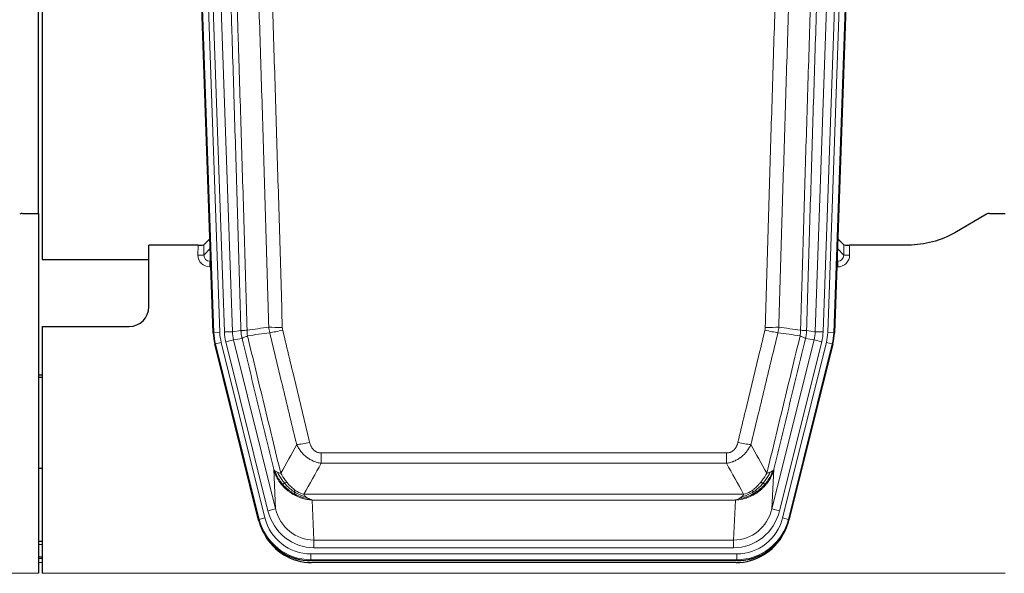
# Model space of a CAD drawing. Header units: inches. Extents: x 0 to 17820, y -10 to 12600.
# Tile 18 of 117: x 3165 to 3664, y 3028 to 3309. Entities that reach past the tile are written whole.
import ezdxf

# ---------------------------------------------------------------- set-up
doc = ezdxf.new("R2010")
doc.units = ezdxf.units.IN
doc.layers.add('1', color=7, linetype='Continuous', true_color=0xffffff)

msp = doc.modelspace()

# ---------------------------------------------------------------- linework, layer by layer
at = {"layer": '1', "color": 2, "linetype": 'Continuous', "lineweight": 25}
for p, q in [((3174.089, 3210.404), (3174.089, 3610.984)), ((3176.089, 3610.656), (3176.089, 3187.146)), ((3262.685, 3149.881), (3249.567, 3525.526)), ((3590.611, 3525.526), (3577.494, 3149.881)), ((3166.132, 3210.396), (3174.089, 3210.396)), ((3174.089, 3210.396), (3174.089, 3028.116)), ((3654.633, 3209.994), (3638.469, 3200.651)), ((3656.132, 3210.396), (3664.089, 3210.396)), ((3254.992, 3194.381), (3230.089, 3194.381)), ((3230.089, 3163.146), (3230.089, 3194.381)), ((3261.018, 3197.618), (3257.991, 3194.483)), ((3582.188, 3194.483), (3579.161, 3197.618)), ((3615.089, 3194.381), (3585.187, 3194.381)), ((3176.089, 3187.146), (3230.089, 3187.146)), ((3176.089, 3153.146), (3220.089, 3153.146)), ((3176.089, 3153.146), (3176.089, 3028.116)), ((3285.724, 3055.041), (3263.47, 3144.299)), ((3576.709, 3144.299), (3554.455, 3055.041)), ((3176.089, 3128.413), (3174.089, 3128.413)), ((3174.089, 3127.413), (3176.089, 3127.413)), ((3176.079, 3081.145), (3174.042, 3081.145)), ((3176.082, 3044.146), (3174.097, 3044.146)), ((3176.082, 3035.547), (3174.097, 3035.547)), ((3528.293, 3034.601), (3311.886, 3034.601)), ((3527.701, 3033.558), (3312.478, 3033.558))]:
    msp.add_line(p, q, dxfattribs=at)
at = {"layer": '1', "color": 110, "linetype": 'Continuous', "lineweight": 13}
for p, q in [((3263.059, 3149.933), (3249.948, 3525.376)), ((3252.942, 3525.481), (3266.053, 3150.038)), ((3255.334, 3524.539), (3268.4, 3150.368)), ((3259.326, 3524.678), (3272.392, 3150.507)), ((3567.787, 3150.507), (3580.853, 3524.678)), ((3584.845, 3524.539), (3571.779, 3150.368)), ((3574.126, 3150.038), (3587.237, 3525.481)), ((3590.231, 3525.376), (3577.12, 3149.933)), ((3254.982, 3189.334), (3254.992, 3194.381)), ((3257.991, 3194.483), (3257.98, 3189.252)), ((3582.199, 3189.252), (3582.188, 3194.483)), ((3585.187, 3194.381), (3585.197, 3189.334)), ((3257.98, 3189.252), (3261.194, 3192.58)), ((3578.985, 3192.58), (3582.199, 3189.252)), ((3261.4, 3186.687), (3260.973, 3186.244)), ((3260.973, 3186.244), (3261.416, 3186.244)), ((3260.973, 3186.244), (3260.973, 3183.325)), ((3578.763, 3186.244), (3579.206, 3186.244)), ((3579.206, 3186.244), (3578.779, 3186.687)), ((3579.206, 3186.244), (3579.206, 3183.325)), ((3260.973, 3183.325), (3261.517, 3183.325)), ((3579.206, 3183.325), (3578.661, 3183.325)), ((3262.685, 3149.881), (3263.059, 3149.933)), ((3266.053, 3150.038), (3263.059, 3149.933)), ((3268.4, 3150.368), (3272.392, 3150.507)), ((3272.392, 3150.507), (3276.769, 3151.122)), ((3563.41, 3151.122), (3567.787, 3150.507)), ((3567.787, 3150.507), (3571.779, 3150.368)), ((3577.12, 3149.933), (3574.126, 3150.038)), ((3577.12, 3149.933), (3577.494, 3149.881)), ((3263.843, 3144.351), (3263.47, 3144.299)), ((3266.75, 3145.076), (3263.843, 3144.351)), ((3286.017, 3055.416), (3263.843, 3144.351)), ((3266.75, 3145.076), (3288.924, 3056.141)), ((3269.097, 3145.406), (3272.973, 3146.372)), ((3290.449, 3059.768), (3269.097, 3145.406)), ((3277.325, 3146.984), (3272.973, 3146.372)), ((3272.973, 3146.372), (3294.325, 3060.734)), ((3545.854, 3060.734), (3567.206, 3146.372)), ((3549.73, 3059.768), (3571.082, 3145.406)), ((3551.255, 3056.141), (3573.429, 3145.076)), ((3576.336, 3144.351), (3554.162, 3055.416)), ((3567.206, 3146.372), (3562.854, 3146.984)), ((3567.206, 3146.372), (3571.082, 3145.406)), ((3576.336, 3144.351), (3573.429, 3145.076)), ((3576.709, 3144.299), (3576.336, 3144.351)), ((3317.418, 3083.848), (3317.418, 3089.089)), ((3317.418, 3089.089), (3522.761, 3089.089)), ((3522.761, 3083.848), (3522.761, 3089.089)), ((3522.761, 3083.848), (3317.418, 3083.848)), ((3294.325, 3060.734), (3293.368, 3080.789)), ((3546.811, 3080.789), (3545.854, 3060.734)), ((3308.687, 3068.229), (3531.492, 3068.229)), ((3527.379, 3065.199), (3312.8, 3065.199)), ((3312.8, 3065.199), (3313.768, 3044.92)), ((3526.411, 3044.92), (3527.379, 3065.199)), ((3290.449, 3059.768), (3294.325, 3060.734)), ((3549.73, 3059.768), (3545.854, 3060.734)), ((3285.724, 3055.041), (3286.017, 3055.416)), ((3288.924, 3056.141), (3286.017, 3055.416)), ((3554.162, 3055.416), (3551.255, 3056.141)), ((3554.162, 3055.416), (3554.455, 3055.041)), ((3313.768, 3044.92), (3526.411, 3044.92)), ((3313.768, 3041.056), (3313.768, 3044.92)), ((3526.411, 3041.056), (3526.411, 3044.92)), ((3176.082, 3042.691), (3174.097, 3042.691)), ((3526.411, 3041.056), (3313.768, 3041.056)), ((3176.082, 3036.516), (3174.097, 3036.516)), ((3312.179, 3034.976), (3311.886, 3034.601)), ((3312.179, 3034.976), (3312.179, 3037.972)), ((3312.179, 3037.972), (3528, 3037.972)), ((3528, 3034.976), (3312.179, 3034.976)), ((3528, 3034.976), (3528, 3037.972)), ((3528.293, 3034.601), (3528, 3034.976)), ((3176.082, 3033.547), (3174.097, 3033.547)), ((2686.089, 3028.116), (3174.089, 3028.116)), ((3176.089, 3028.116), (3664.089, 3028.116))]:
    msp.add_line(p, q, dxfattribs=at)
at = {"layer": '1', "color": 2, "linetype": 'Continuous', "lineweight": 25}
msp.add_arc((3220.089, 3163.146), 10, 270, 0, dxfattribs=at)
for centre, major_axis, ratio, start_param, end_param in [((3166.135, 3207.391), (0.923, -2.86), 0.9982885, 2.8298327, 3.3530369), ((3656.135, 3207.391), (0.923, -2.86), 0.9982885, 2.8298327, 3.3530369), ((3254.993, 3194.486), (-3, 0), 0.0349646, 1.5706703, 3.1078402), ((3585.186, 3194.486), (3, 0), 0.0349646, 3.1753451, 4.712515), ((3289.706, 3150.832, 0), (26.774, 3.763), 0.9986144, 3.0370169, 3.2461684), ((3550.473, 3150.832, 0), (-26.774, 3.763), 0.9986144, 3.0370169, 3.2461684), ((3311.944, 3061.638, 0), (16.66, 21.323), 0.9977958, 2.4794378, 2.7643876), ((3528.235, 3061.638, 0), (-16.66, 21.323), 0.9977958, 3.5187977, 3.8037475), ((3312.504, 3060.575), (16.639, 21.297), 0.9990195, 2.7203481, 3.8043419), ((3311.944, 3061.638, 0), (16.66, 21.323), 0.9977958, 2.7643876, 3.8037475), ((3527.675, 3060.575), (-16.639, 21.297), 0.9990195, 2.4788434, 3.5628372), ((3528.235, 3061.638, 0), (-16.66, 21.323), 0.9977958, 2.4794378, 3.5187977)]:
    msp.add_ellipse(centre, major_axis=major_axis, ratio=ratio, start_param=start_param, end_param=end_param, dxfattribs=at)
at = {"layer": '1', "color": 110, "linetype": 'Continuous', "lineweight": 13}
for centre, major_axis, ratio, start_param, end_param in [((3260.985, 3189.334), (-3.237, -5.067), 0.9977321, 5.2798208, 6.8506171), ((3254.982, 3189.255), (-3, 0.006), 0.0261769, 3.175273, 4.7124429), ((3260.985, 3189.255), (-1.726, -2.474), 0.9943829, 5.3201387, 6.890935), ((3579.194, 3189.334), (3.237, -5.067), 0.9977321, 5.7157535, 7.2865499), ((3579.194, 3189.255), (1.726, -2.474), 0.9943829, 5.6754356, 7.2462319), ((3585.197, 3189.255), (-3, -0.006), 0.0261769, 4.7123351, 6.249505), ((3290.071, 3150.883), (-26.766, -3.762), 0.9989218, 6.1786096, 6.387761), ((3290.071, 3150.883, 0), (23.799, 3.345), 0.9986144, 3.0370169, 3.2461684), ((3292.418, 3151.213), (-23.799, -3.345), 0.9986144, 6.1786096, 6.387761), ((3292.418, 3151.213), (-19.844, -2.789), 0.9980617, 6.1786096, 6.387761), ((3297.723, 3153.827), (-9.996, -0.288), 0.1133347, 0.8101184, 1.5675278), ((3297.91, 3152.421), (-9.719, -2.353), 0.1107863, 0.7983441, 1.5439815), ((3542.269, 3152.421), (-9.719, 2.353), 0.1107863, 1.5976112, 2.3432486), ((3542.456, 3153.827), (-9.996, 0.288), 0.1133347, 1.5740649, 2.3314742), ((3547.761, 3151.213), (19.844, -2.789), 0.9980617, 6.1786096, 6.387761), ((3547.761, 3151.213), (23.799, -3.345), 0.9986144, 6.1786096, 6.387761), ((3550.108, 3150.883, 0), (-23.799, 3.345), 0.9986144, 3.0370169, 3.2461684), ((3550.108, 3150.883), (26.766, -3.762), 0.9989218, 6.1786096, 6.387761), ((3311.571, 3095.846), (-9.722, -2.342), 0.1329353, 0.7958322, 1.5387903), ((3528.608, 3095.846), (9.722, -2.342), 0.1329353, 4.744395, 5.4873531), ((3313.688, 3065.903, 0), (1.185, -24.82), 0.9658521, 4.9157844, 6.2370968), ((3313.688, 3065.903), (1.001, -20.961), 0.9530564, 4.9157844, 6.2370968), ((3526.491, 3065.903), (-1.001, -20.961), 0.9530564, 0.0460885, 1.3674009), ((3526.491, 3065.903, 0), (-1.185, -24.82), 0.9658521, 0.0460885, 1.3674009), ((3312.231, 3062.005), (-16.651, -21.313), 0.9982842, 5.6210305, 6.9453401), ((3312.231, 3062.005, 0), (14.809, 18.954), 0.9977958, 2.4794378, 3.8037475), ((3527.948, 3062.005, 0), (-14.809, 18.954), 0.9977958, 2.4794378, 3.8037475), ((3527.948, 3062.005), (16.651, -21.313), 0.9982842, 5.6210305, 6.9453401)]:
    msp.add_ellipse(centre, major_axis=major_axis, ratio=ratio, start_param=start_param, end_param=end_param, dxfattribs=at)
for points, knots in [([(3267.629, 3524.086), (3268.2, 3508.532), (3269.328, 3477.422), (3270.973, 3430.757), (3272.04, 3399.647), (3272.828, 3376.314), (3273.219, 3364.648), (3273.671, 3351.037), (3273.863, 3345.204), (3273.991, 3341.315), (3274.055, 3339.371), (3274.374, 3329.649), (3274.754, 3317.986), (3275.191, 3304.383), (3275.378, 3298.554), (3275.502, 3294.669), (3275.564, 3292.726), (3276.12, 3275.243), (3277.093, 3244.187), (3278.504, 3197.677), (3279.412, 3166.719), (3279.858, 3151.253)], [0, 0, 0, 0, 0.125, 0.25, 0.375, 0.375, 0.4375, 0.46875, 0.484375, 0.484375, 0.5, 0.5, 0.5625, 0.59375, 0.609375, 0.609375, 0.625, 0.625, 0.75, 0.875, 1, 1, 1, 1]), ([(3560.321, 3151.253), (3560.377, 3153.186), (3560.433, 3155.119), (3560.545, 3158.987), (3560.713, 3164.789), (3561.109, 3178.329), (3561.452, 3189.942), (3562.145, 3213.175), (3563.086, 3244.174), (3564.544, 3290.738), (3565.548, 3321.825), (3566.122, 3339.323), (3566.186, 3341.267), (3566.314, 3345.156), (3566.507, 3350.99), (3566.958, 3364.603), (3567.35, 3376.273), (3567.678, 3386), (3567.744, 3387.946), (3567.876, 3391.836), (3568.074, 3397.672), (3568.539, 3411.289), (3568.942, 3422.96), (3569.754, 3446.301), (3570.851, 3477.419), (3571.979, 3508.532), (3572.55, 3524.086)], [0, 0, 0, 0, 0.015625, 0.015625, 0.03125, 0.0625, 0.125, 0.125, 0.25, 0.375, 0.5, 0.5, 0.515625, 0.515625, 0.53125, 0.5625, 0.625, 0.625, 0.640625, 0.640625, 0.65625, 0.6875, 0.75, 0.75, 0.875, 1, 1, 1, 1]), ([(3276.769, 3151.122), (3276.324, 3166.532), (3275.418, 3197.378), (3274.011, 3243.719), (3273.041, 3274.663), (3272.487, 3292.082), (3272.425, 3294.018), (3272.301, 3297.889), (3272.115, 3303.697), (3271.678, 3317.251), (3271.3, 3328.872), (3270.982, 3338.558), (3270.918, 3340.496), (3270.79, 3344.371), (3270.599, 3350.183), (3270.148, 3363.745), (3269.758, 3375.369), (3268.972, 3398.618), (3267.909, 3429.616), (3266.268, 3476.114), (3265.143, 3507.112), (3264.574, 3522.611)], [0, 0, 0, 0, 0.125, 0.25, 0.375, 0.375, 0.390625, 0.390625, 0.40625, 0.4375, 0.5, 0.5, 0.515625, 0.515625, 0.53125, 0.5625, 0.625, 0.625, 0.75, 0.875, 1, 1, 1, 1]), ([(3290.855, 3152.807), (3290.417, 3168.026), (3289.525, 3198.488), (3288.603, 3228.998), (3287.9, 3251.898), (3287.664, 3259.534), (3287.188, 3274.813), (3286.947, 3282.455), (3286.221, 3305.391), (3285.729, 3320.688), (3285.105, 3339.817), (3284.98, 3343.643), (3284.728, 3351.295), (3284.349, 3362.773), (3283.966, 3374.252), (3283.194, 3397.208), (3282.151, 3427.817), (3280.541, 3473.731), (3279.439, 3504.342), (3278.881, 3519.647)], [0, 0, 0, 0, 0.125, 0.25, 0.25, 0.3125, 0.3125, 0.375, 0.375, 0.5, 0.5, 0.53125, 0.53125, 0.5625, 0.625, 0.625, 0.75, 0.875, 1, 1, 1, 1]), ([(3285.764, 3519.991), (3286.322, 3504.666), (3287.422, 3474.018), (3289.03, 3428.046), (3290.072, 3397.399), (3290.843, 3374.414), (3291.225, 3362.921), (3291.604, 3351.429), (3291.855, 3343.767), (3291.98, 3339.937), (3292.604, 3320.783), (3293.095, 3305.467), (3293.82, 3282.503), (3294.06, 3274.851), (3294.536, 3259.553), (3294.772, 3251.907), (3295.474, 3228.979), (3296.395, 3198.431), (3297.285, 3167.931), (3297.723, 3152.693)], [0, 0, 0, 0, 0.125, 0.25, 0.375, 0.375, 0.4375, 0.46875, 0.46875, 0.5, 0.5, 0.625, 0.625, 0.6875, 0.6875, 0.75, 0.75, 0.875, 1, 1, 1, 1]), ([(3542.456, 3152.693), (3542.894, 3167.931), (3543.784, 3198.431), (3544.705, 3228.979), (3545.407, 3251.907), (3545.643, 3259.553), (3546.119, 3274.851), (3546.359, 3282.503), (3547.084, 3305.467), (3547.575, 3320.783), (3548.199, 3339.937), (3548.324, 3343.767), (3548.575, 3351.429), (3548.954, 3362.921), (3549.336, 3374.414), (3550.107, 3397.399), (3551.149, 3428.046), (3552.757, 3474.018), (3553.857, 3504.666), (3554.415, 3519.991)], [0, 0, 0, 0, 0.125, 0.25, 0.25, 0.3125, 0.3125, 0.375, 0.375, 0.5, 0.5, 0.53125, 0.53125, 0.5625, 0.625, 0.625, 0.75, 0.875, 1, 1, 1, 1]), ([(3561.298, 3519.647), (3560.74, 3504.342), (3559.638, 3473.731), (3558.028, 3427.817), (3556.985, 3397.208), (3556.213, 3374.252), (3555.83, 3362.773), (3555.451, 3351.295), (3555.199, 3343.643), (3555.074, 3339.817), (3554.45, 3320.688), (3553.958, 3305.391), (3553.231, 3282.455), (3552.991, 3274.813), (3552.515, 3259.534), (3552.279, 3251.898), (3551.576, 3228.998), (3550.654, 3198.488), (3549.762, 3168.026), (3549.324, 3152.807)], [0, 0, 0, 0, 0.125, 0.25, 0.375, 0.375, 0.4375, 0.46875, 0.46875, 0.5, 0.5, 0.625, 0.625, 0.6875, 0.6875, 0.75, 0.75, 0.875, 1, 1, 1, 1]), ([(3575.605, 3522.611), (3575.036, 3507.112), (3573.911, 3476.11), (3572.817, 3445.103), (3572.008, 3421.846), (3571.606, 3410.217), (3571.142, 3396.649), (3570.944, 3390.834), (3570.813, 3386.957), (3570.747, 3385.018), (3570.419, 3375.327), (3570.029, 3363.698), (3569.579, 3350.134), (3569.387, 3344.321), (3569.259, 3340.447), (3569.196, 3338.509), (3568.623, 3321.074), (3567.622, 3290.1), (3566.167, 3243.705), (3564.761, 3197.375), (3563.855, 3166.533), (3563.41, 3151.122)], [0, 0, 0, 0, 0.125, 0.25, 0.25, 0.3125, 0.34375, 0.359375, 0.359375, 0.375, 0.375, 0.4375, 0.46875, 0.484375, 0.484375, 0.5, 0.5, 0.625, 0.75, 0.875, 1, 1, 1, 1]), ([(3276.769, 3151.122), (3276.794, 3151.12), (3276.845, 3151.117), (3277.033, 3151.114), (3277.303, 3151.116), (3277.778, 3151.123), (3278.562, 3151.152), (3279.426, 3151.219), (3279.858, 3151.253)], [0, 0, 0, 0, 0.1250992, 0.25018, 0.3752424, 0.5002868, 0.7501372, 1, 1, 1, 1]), ([(3277.325, 3146.984), (3277.256, 3147.288), (3277.102, 3147.966), (3276.909, 3149.167), (3276.802, 3150.245), (3276.776, 3150.943), (3276.769, 3151.122)], [0, 0, 0, 0, 0.2247758, 0.4999124, 0.8717677, 1, 1, 1, 1]), ([(3277.325, 3146.984), (3277.346, 3147.035), (3277.424, 3147.101), (3277.688, 3147.268), (3277.873, 3147.368), (3278.345, 3147.605), (3278.63, 3147.742), (3279.289, 3148.052), (3279.661, 3148.226), (3280.07, 3148.418)], [0, 0, 0, 0, 0.25, 0.25, 0.5, 0.5, 0.75, 0.75, 1, 1, 1, 1]), ([(3280.07, 3148.418), (3279.995, 3148.884), (3279.953, 3149.354), (3279.895, 3150.299), (3279.879, 3150.775), (3279.858, 3151.253)], [0, 0, 0, 0, 0.5, 0.5, 1, 1, 1, 1]), ([(3280.07, 3148.418), (3282.892, 3136.794), (3285.708, 3125.178), (3289.922, 3107.766), (3291.324, 3101.965), (3294.127, 3090.366), (3295.526, 3084.57), (3296.924, 3078.775)], [0, 0, 0, 0, 0.5, 0.5, 0.75, 0.75, 1, 1, 1, 1]), ([(3304.991, 3093.284), (3303.856, 3098.005), (3302.719, 3102.728), (3300.444, 3112.176), (3299.305, 3116.902), (3295.886, 3131.083), (3293.602, 3140.542), (3291.314, 3150.008)], [0, 0, 0, 0, 0.25, 0.25, 0.5, 0.5, 1, 1, 1, 1]), ([(3297.91, 3151.281), (3297.854, 3151.513), (3297.811, 3151.747), (3297.748, 3152.217), (3297.729, 3152.454), (3297.723, 3152.693)], [0, 0, 0, 0, 0.5, 0.5, 1, 1, 1, 1]), ([(3297.91, 3151.281), (3300.195, 3141.803), (3302.477, 3132.33), (3305.892, 3118.129), (3307.029, 3113.397), (3309.302, 3103.936), (3310.437, 3099.207), (3311.571, 3094.479)], [0, 0, 0, 0, 0.5, 0.5, 0.75, 0.75, 1, 1, 1, 1]), ([(3528.608, 3094.479), (3529.742, 3099.207), (3530.877, 3103.936), (3533.149, 3113.397), (3534.287, 3118.129), (3537.702, 3132.33), (3539.984, 3141.803), (3542.269, 3151.281)], [0, 0, 0, 0, 0.25, 0.25, 0.5, 0.5, 1, 1, 1, 1]), ([(3548.865, 3150.008), (3546.577, 3140.542), (3544.293, 3131.083), (3540.874, 3116.902), (3539.735, 3112.176), (3537.46, 3102.728), (3536.323, 3098.005), (3535.188, 3093.284)], [0, 0, 0, 0, 0.5, 0.5, 0.75, 0.75, 1, 1, 1, 1]), ([(3542.456, 3152.693), (3542.45, 3152.454), (3542.431, 3152.217), (3542.368, 3151.747), (3542.325, 3151.513), (3542.269, 3151.281)], [0, 0, 0, 0, 0.5, 0.5, 1, 1, 1, 1]), ([(3543.255, 3078.775), (3544.653, 3084.57), (3546.052, 3090.366), (3548.855, 3101.965), (3550.257, 3107.766), (3554.471, 3125.178), (3557.287, 3136.794), (3560.109, 3148.418)], [0, 0, 0, 0, 0.25, 0.25, 0.5, 0.5, 1, 1, 1, 1]), ([(3560.321, 3151.253), (3560.3, 3150.775), (3560.284, 3150.299), (3560.226, 3149.354), (3560.184, 3148.884), (3560.109, 3148.418)], [0, 0, 0, 0, 0.5, 0.5, 1, 1, 1, 1]), ([(3560.109, 3148.418), (3560.517, 3148.226), (3560.89, 3148.052), (3561.549, 3147.742), (3561.834, 3147.605), (3562.306, 3147.368), (3562.491, 3147.268), (3562.755, 3147.101), (3562.833, 3147.035), (3562.854, 3146.984)], [0, 0, 0, 0, 0.25, 0.25, 0.5, 0.5, 0.75, 0.75, 1, 1, 1, 1]), ([(3560.321, 3151.253), (3560.51, 3151.237), (3560.912, 3151.205), (3561.477, 3151.168), (3562.032, 3151.139), (3562.648, 3151.117), (3563.207, 3151.108), (3563.342, 3151.117), (3563.41, 3151.122)], [0, 0, 0, 0, 0.1064395, 0.2252974, 0.3565726, 0.5002636, 0.7501339, 1, 1, 1, 1]), ([(3563.41, 3151.122), (3563.403, 3150.943), (3563.377, 3150.245), (3563.27, 3149.167), (3563.077, 3147.966), (3562.923, 3147.288), (3562.854, 3146.984)], [0, 0, 0, 0, 0.1283244, 0.5000876, 0.7752121, 1, 1, 1, 1]), ([(3293.368, 3080.789), (3292.037, 3086.297), (3290.704, 3091.807), (3288.037, 3102.832), (3286.701, 3108.346), (3282.691, 3124.895), (3280.011, 3135.936), (3277.325, 3146.984)], [0, 0, 0, 0, 0.25, 0.25, 0.5, 0.5, 1, 1, 1, 1]), ([(3562.854, 3146.984), (3560.168, 3135.936), (3557.488, 3124.895), (3553.478, 3108.346), (3552.142, 3102.832), (3549.475, 3091.807), (3548.142, 3086.297), (3546.811, 3080.789)], [0, 0, 0, 0, 0.5, 0.5, 0.75, 0.75, 1, 1, 1, 1]), ([(3317.418, 3089.089), (3317.236, 3089.089), (3317.053, 3089.096), (3316.689, 3089.128), (3316.51, 3089.152), (3316.154, 3089.218), (3315.979, 3089.259), (3315.632, 3089.358), (3315.461, 3089.417), (3315.25, 3089.502), (3315.208, 3089.52), (3315.124, 3089.557), (3315, 3089.613), (3314.879, 3089.674), (3314.64, 3089.801), (3314.332, 3089.988), (3314.045, 3090.205), (3313.872, 3090.35), (3313.837, 3090.379), (3313.769, 3090.439), (3313.736, 3090.47), (3313.636, 3090.563), (3313.571, 3090.626), (3313.381, 3090.819), (3313.262, 3090.953), (3313.035, 3091.231), (3312.928, 3091.374), (3312.725, 3091.669), (3312.63, 3091.821), (3312.517, 3092.016), (3312.494, 3092.055), (3312.451, 3092.134), (3312.429, 3092.174), (3312.365, 3092.293), (3312.324, 3092.374), (3312.205, 3092.616), (3312.132, 3092.78), (3311.995, 3093.11), (3311.931, 3093.278), (3311.755, 3093.785), (3311.655, 3094.129), (3311.571, 3094.479)], [0, 0, 0, 0, 0.0625, 0.0625, 0.125, 0.125, 0.1875, 0.1875, 0.25, 0.25, 0.265625, 0.265625, 0.28125, 0.3125, 0.3125, 0.375, 0.4375, 0.4375, 0.453125, 0.453125, 0.46875, 0.46875, 0.5, 0.5, 0.5625, 0.5625, 0.625, 0.625, 0.6875, 0.6875, 0.703125, 0.703125, 0.71875, 0.71875, 0.75, 0.75, 0.8125, 0.8125, 0.875, 0.875, 1, 1, 1, 1]), ([(3528.608, 3094.479), (3528.587, 3094.392), (3528.565, 3094.304), (3528.519, 3094.13), (3528.494, 3094.043), (3528.419, 3093.784), (3528.365, 3093.613), (3528.247, 3093.275), (3528.183, 3093.108), (3528.047, 3092.778), (3527.973, 3092.616), (3527.816, 3092.294), (3527.732, 3092.136), (3527.597, 3091.903), (3527.55, 3091.826), (3527.454, 3091.673), (3527.404, 3091.597), (3527.25, 3091.373), (3527.142, 3091.228), (3526.914, 3090.95), (3526.794, 3090.815), (3526.605, 3090.622), (3526.508, 3090.528), (3526.407, 3090.437), (3526.339, 3090.377), (3526.304, 3090.347), (3526.129, 3090.201), (3525.985, 3090.092), (3525.538, 3089.79), (3525.221, 3089.621), (3524.801, 3089.451), (3524.716, 3089.419), (3524.543, 3089.36), (3524.456, 3089.332), (3524.195, 3089.257), (3524.019, 3089.216), (3523.664, 3089.152), (3523.485, 3089.128), (3523.125, 3089.096), (3522.943, 3089.089), (3522.761, 3089.089)], [0, 0, 0, 0, 0.03125, 0.03125, 0.0625, 0.0625, 0.125, 0.125, 0.1875, 0.1875, 0.25, 0.25, 0.3125, 0.3125, 0.34375, 0.34375, 0.375, 0.375, 0.4375, 0.4375, 0.5, 0.5, 0.53125, 0.546875, 0.546875, 0.5625, 0.5625, 0.625, 0.625, 0.75, 0.75, 0.78125, 0.78125, 0.8125, 0.8125, 0.875, 0.875, 0.9375, 0.9375, 1, 1, 1, 1]), ([(3317.418, 3083.848), (3317.083, 3083.896), (3316.75, 3083.955), (3316.087, 3084.094), (3315.759, 3084.174), (3314.783, 3084.444), (3314.145, 3084.666), (3313.443, 3084.963), (3313.365, 3084.997), (3313.209, 3085.066), (3313.132, 3085.101), (3312.9, 3085.208), (3312.747, 3085.281), (3312.293, 3085.51), (3311.698, 3085.833), (3311.125, 3086.195), (3310.704, 3086.48), (3310.495, 3086.626), (3310.29, 3086.778), (3310.154, 3086.88), (3310.086, 3086.932), (3309.48, 3087.401), (3308.972, 3087.849), (3308.253, 3088.566), (3308.021, 3088.812), (3307.682, 3089.192), (3307.571, 3089.321), (3307.353, 3089.581), (3307.245, 3089.714), (3306.718, 3090.381), (3306.33, 3090.935), (3305.615, 3092.082), (3305.289, 3092.674), (3304.991, 3093.284)], [0, 0, 0, 0, 0.0625, 0.0625, 0.125, 0.125, 0.25, 0.25, 0.265625, 0.265625, 0.28125, 0.28125, 0.3125, 0.3125, 0.375, 0.4375, 0.4375, 0.46875, 0.484375, 0.484375, 0.5, 0.5, 0.625, 0.625, 0.6875, 0.6875, 0.71875, 0.71875, 0.75, 0.75, 0.875, 0.875, 1, 1, 1, 1]), ([(3535.188, 3093.284), (3534.89, 3092.673), (3534.564, 3092.082), (3533.851, 3090.938), (3533.464, 3090.386), (3532.836, 3089.59), (3532.564, 3089.265), (3532.279, 3088.948), (3532.164, 3088.823), (3532.106, 3088.76), (3531.93, 3088.574), (3531.811, 3088.452), (3531.209, 3087.852), (3530.7, 3087.402), (3530.028, 3086.881), (3529.891, 3086.779), (3529.684, 3086.629), (3529.615, 3086.579), (3529.475, 3086.481), (3529.405, 3086.433), (3529.053, 3086.194), (3528.766, 3086.013), (3527.89, 3085.499), (3527.285, 3085.195), (3526.582, 3084.898), (3526.503, 3084.865), (3526.345, 3084.802), (3526.266, 3084.771), (3526.028, 3084.679), (3525.869, 3084.621), (3525.389, 3084.454), (3525.067, 3084.353), (3524.091, 3084.083), (3523.431, 3083.945), (3522.761, 3083.848)], [0, 0, 0, 0, 0.125, 0.125, 0.25, 0.25, 0.3125, 0.328125, 0.328125, 0.34375, 0.34375, 0.375, 0.375, 0.5, 0.5, 0.53125, 0.53125, 0.546875, 0.546875, 0.5625, 0.5625, 0.625, 0.625, 0.75, 0.75, 0.765625, 0.765625, 0.78125, 0.78125, 0.8125, 0.8125, 0.875, 0.875, 1, 1, 1, 1]), ([(3297.399, 3072.963), (3297.152, 3073.269), (3296.595, 3073.961), (3295.761, 3075.184), (3294.878, 3076.725), (3294.01, 3078.613), (3293.591, 3080.032), (3293.368, 3080.789)], [0, 0, 0, 0, 0.132495, 0.2987501, 0.4987593, 0.7325133, 1, 1, 1, 1]), ([(3297.889, 3073.193), (3297.455, 3073.703), (3297.045, 3074.233), (3295.515, 3076.415), (3294.619, 3078.194), (3294.007, 3080.007)], [0, 0, 0, 0, 0.25, 0.25, 1, 1, 1, 1]), ([(3298.875, 3073.72), (3298.504, 3074.152), (3298.147, 3074.596), (3296.786, 3076.415), (3295.916, 3077.869), (3295.217, 3079.335)], [0, 0, 0, 0, 0.25, 0.25, 1, 1, 1, 1]), ([(3300.099, 3074.169), (3299.801, 3074.539), (3299.51, 3074.917), (3298.383, 3076.447), (3297.617, 3077.635), (3296.924, 3078.775)], [0, 0, 0, 0, 0.25, 0.25, 1, 1, 1, 1]), ([(3543.255, 3078.775), (3542.562, 3077.635), (3541.796, 3076.447), (3540.669, 3074.917), (3540.378, 3074.539), (3540.079, 3074.169)], [0, 0, 0, 0, 0.75, 0.75, 1, 1, 1, 1]), ([(3544.962, 3079.335), (3544.263, 3077.869), (3543.393, 3076.415), (3542.032, 3074.596), (3541.675, 3074.152), (3541.304, 3073.72)], [0, 0, 0, 0, 0.75, 0.75, 1, 1, 1, 1]), ([(3546.172, 3080.007), (3545.56, 3078.194), (3544.664, 3076.415), (3543.134, 3074.233), (3542.724, 3073.703), (3542.29, 3073.193)], [0, 0, 0, 0, 0.75, 0.75, 1, 1, 1, 1]), ([(3546.811, 3080.789), (3546.69, 3080.355), (3546.456, 3079.517), (3546.015, 3078.334), (3545.545, 3077.263), (3545.056, 3076.301), (3544.563, 3075.446), (3544.081, 3074.691), (3543.62, 3074.034), (3543.192, 3073.466), (3542.911, 3073.123), (3542.78, 3072.963)], [0, 0, 0, 0, 0.1527923, 0.2951653, 0.4271184, 0.5486511, 0.6597631, 0.7604539, 0.8507236, 0.9305721, 1, 1, 1, 1]), ([(3544.962, 3079.335), (3544.839, 3079.283), (3544.711, 3079.233), (3544.379, 3079.111), (3544.168, 3079.04), (3543.726, 3078.904), (3543.495, 3078.839), (3543.255, 3078.775)], [0, 0, 0, 0, 0.25, 0.25, 0.625, 0.625, 1, 1, 1, 1]), ([(3546.172, 3080.007), (3546.133, 3079.976), (3546.093, 3079.946), (3545.925, 3079.827), (3545.786, 3079.74), (3545.483, 3079.572), (3545.319, 3079.491), (3545.083, 3079.386), (3545.023, 3079.36), (3544.962, 3079.335)], [0, 0, 0, 0, 0.125, 0.125, 0.5, 0.5, 0.875, 0.875, 1, 1, 1, 1]), ([(3546.811, 3080.789), (3546.727, 3080.581), (3546.585, 3080.381), (3546.322, 3080.129), (3546.25, 3080.067), (3546.172, 3080.007)], [0, 0, 0, 0, 0.75, 0.75, 1, 1, 1, 1]), ([(3297.889, 3073.193), (3297.92, 3073.21), (3297.953, 3073.228), (3298.087, 3073.303), (3298.2, 3073.366), (3298.449, 3073.502), (3298.586, 3073.574), (3298.777, 3073.671), (3298.826, 3073.696), (3298.875, 3073.72)], [0, 0, 0, 0, 0.125, 0.125, 0.5, 0.5, 0.875, 0.875, 1, 1, 1, 1]), ([(3298.875, 3073.72), (3298.974, 3073.768), (3299.075, 3073.816), (3299.332, 3073.93), (3299.489, 3073.994), (3299.8, 3074.1), (3299.953, 3074.143), (3300.099, 3074.169)], [0, 0, 0, 0, 0.25, 0.25, 0.625, 0.625, 1, 1, 1, 1]), ([(3303.919, 3069.308), (3303.69, 3069.455), (3303.463, 3069.606), (3302.561, 3070.232), (3301.902, 3070.748), (3300.632, 3071.859), (3300.022, 3072.455), (3299.25, 3073.291), (3299.061, 3073.504), (3298.875, 3073.72)], [0, 0, 0, 0, 0.125, 0.125, 0.5, 0.5, 0.875, 0.875, 1, 1, 1, 1]), ([(3304.069, 3070.29), (3303.889, 3070.421), (3303.71, 3070.556), (3303.003, 3071.115), (3302.488, 3071.574), (3301.494, 3072.555), (3301.015, 3073.077), (3300.4, 3073.8), (3300.249, 3073.984), (3300.099, 3074.169)], [0, 0, 0, 0, 0.125, 0.125, 0.5, 0.5, 0.875, 0.875, 1, 1, 1, 1]), ([(3540.079, 3074.169), (3539.93, 3073.984), (3539.779, 3073.8), (3539.164, 3073.077), (3538.685, 3072.555), (3537.691, 3071.574), (3537.176, 3071.115), (3536.469, 3070.556), (3536.29, 3070.421), (3536.11, 3070.29)], [0, 0, 0, 0, 0.125, 0.125, 0.5, 0.5, 0.875, 0.875, 1, 1, 1, 1]), ([(3541.304, 3073.72), (3541.118, 3073.504), (3540.929, 3073.291), (3540.157, 3072.455), (3539.547, 3071.859), (3538.277, 3070.748), (3537.618, 3070.232), (3536.716, 3069.606), (3536.489, 3069.455), (3536.26, 3069.308)], [0, 0, 0, 0, 0.125, 0.125, 0.5, 0.5, 0.875, 0.875, 1, 1, 1, 1]), ([(3541.304, 3073.72), (3541.205, 3073.768), (3541.104, 3073.816), (3540.847, 3073.93), (3540.69, 3073.994), (3540.379, 3074.1), (3540.226, 3074.143), (3540.079, 3074.169)], [0, 0, 0, 0, 0.25, 0.25, 0.625, 0.625, 1, 1, 1, 1]), ([(3542.29, 3073.193), (3542.259, 3073.21), (3542.226, 3073.228), (3542.092, 3073.303), (3541.979, 3073.366), (3541.73, 3073.502), (3541.593, 3073.574), (3541.402, 3073.671), (3541.353, 3073.696), (3541.304, 3073.72)], [0, 0, 0, 0, 0.125, 0.125, 0.5, 0.5, 0.875, 0.875, 1, 1, 1, 1]), ([(3297.399, 3072.963), (3297.435, 3072.969), (3297.478, 3072.984), (3297.583, 3073.029), (3297.645, 3073.061), (3297.771, 3073.128), (3297.828, 3073.159), (3297.889, 3073.193)], [0, 0, 0, 0, 0.375, 0.375, 0.75, 0.75, 1, 1, 1, 1]), ([(3304.402, 3067.48), (3304.005, 3067.685), (3303.193, 3068.103), (3301.999, 3068.841), (3300.802, 3069.686), (3299.623, 3070.653), (3298.467, 3071.74), (3297.76, 3072.55), (3297.399, 3072.963)], [0, 0, 0, 0, 0.1495041, 0.3058451, 0.4690463, 0.6391276, 0.8161069, 1, 1, 1, 1]), ([(3304.087, 3068.193), (3303.798, 3068.348), (3303.512, 3068.51), (3302.378, 3069.188), (3301.555, 3069.76), (3299.99, 3071.02), (3299.249, 3071.707), (3298.33, 3072.687), (3298.107, 3072.938), (3297.889, 3073.193)], [0, 0, 0, 0, 0.125, 0.125, 0.5, 0.5, 0.875, 0.875, 1, 1, 1, 1]), ([(3303.919, 3069.308), (3303.917, 3069.407), (3303.919, 3069.503), (3303.932, 3069.738), (3303.948, 3069.872), (3303.996, 3070.108), (3304.028, 3070.211), (3304.069, 3070.29)], [0, 0, 0, 0, 0.25, 0.25, 0.625, 0.625, 1, 1, 1, 1]), ([(3304.087, 3068.193), (3304.075, 3068.233), (3304.064, 3068.274), (3304.019, 3068.443), (3303.99, 3068.579), (3303.946, 3068.864), (3303.931, 3069.013), (3303.921, 3069.21), (3303.919, 3069.259), (3303.919, 3069.308)], [0, 0, 0, 0, 0.125, 0.125, 0.5, 0.5, 0.875, 0.875, 1, 1, 1, 1]), ([(3309.557, 3066.891), (3308.147, 3067.211), (3306.711, 3067.752), (3304.84, 3068.745), (3304.376, 3069.016), (3303.919, 3069.308)], [0, 0, 0, 0, 0.75, 0.75, 1, 1, 1, 1]), ([(3308.687, 3068.229), (3307.466, 3068.442), (3306.29, 3068.907), (3304.796, 3069.787), (3304.429, 3070.029), (3304.069, 3070.29)], [0, 0, 0, 0, 0.75, 0.75, 1, 1, 1, 1]), ([(3536.26, 3069.308), (3535.803, 3069.016), (3535.339, 3068.745), (3533.468, 3067.751), (3532.032, 3067.211), (3530.622, 3066.891)], [0, 0, 0, 0, 0.25, 0.25, 1, 1, 1, 1]), ([(3536.11, 3070.29), (3535.75, 3070.029), (3535.383, 3069.787), (3533.889, 3068.907), (3532.713, 3068.442), (3531.492, 3068.229)], [0, 0, 0, 0, 0.25, 0.25, 1, 1, 1, 1]), ([(3542.78, 3072.963), (3542.471, 3072.607), (3541.864, 3071.907), (3540.881, 3070.952), (3539.878, 3070.085), (3538.858, 3069.309), (3537.831, 3068.62), (3536.809, 3068.008), (3536.117, 3067.654), (3535.777, 3067.48)], [0, 0, 0, 0, 0.1580483, 0.3110147, 0.4589091, 0.6017421, 0.7395257, 0.8722733, 1, 1, 1, 1]), ([(3536.092, 3068.193), (3536.104, 3068.233), (3536.115, 3068.274), (3536.16, 3068.443), (3536.189, 3068.579), (3536.233, 3068.864), (3536.248, 3069.012), (3536.258, 3069.21), (3536.26, 3069.259), (3536.26, 3069.308)], [0, 0, 0, 0, 0.125, 0.125, 0.5, 0.5, 0.875, 0.875, 1, 1, 1, 1]), ([(3536.26, 3069.308), (3536.262, 3069.407), (3536.26, 3069.503), (3536.247, 3069.738), (3536.231, 3069.872), (3536.183, 3070.108), (3536.151, 3070.211), (3536.11, 3070.29)], [0, 0, 0, 0, 0.25, 0.25, 0.625, 0.625, 1, 1, 1, 1]), ([(3542.78, 3072.963), (3542.708, 3072.976), (3542.609, 3073.02), (3542.407, 3073.128), (3542.351, 3073.159), (3542.29, 3073.193)], [0, 0, 0, 0, 0.75, 0.75, 1, 1, 1, 1]), ([(3311.229, 3065.89), (3309.456, 3066.113), (3307.627, 3066.596), (3305.253, 3067.601), (3304.665, 3067.882), (3304.087, 3068.193)], [0, 0, 0, 0, 0.75, 0.75, 1, 1, 1, 1]), ([(3304.402, 3067.48), (3304.369, 3067.539), (3304.329, 3067.608), (3304.247, 3067.77), (3304.205, 3067.862), (3304.137, 3068.037), (3304.111, 3068.113), (3304.087, 3068.193)], [0, 0, 0, 0, 0.375, 0.375, 0.75, 0.75, 1, 1, 1, 1]), ([(3312.8, 3065.199), (3312.355, 3065.24), (3311.453, 3065.323), (3310.079, 3065.553), (3308.676, 3065.871), (3307.253, 3066.294), (3305.815, 3066.819), (3304.877, 3067.258), (3304.402, 3067.48)], [0, 0, 0, 0, 0.1561441, 0.3164106, 0.4808681, 0.6495804, 0.8226062, 1, 1, 1, 1]), ([(3309.557, 3066.891), (3309.439, 3066.987), (3309.329, 3067.087), (3309.08, 3067.346), (3308.955, 3067.51), (3308.769, 3067.855), (3308.708, 3068.037), (3308.687, 3068.229)], [0, 0, 0, 0, 0.25, 0.25, 0.625, 0.625, 1, 1, 1, 1]), ([(3311.229, 3065.89), (3311.155, 3065.926), (3311.081, 3065.962), (3310.785, 3066.109), (3310.563, 3066.227), (3310.136, 3066.477), (3309.93, 3066.609), (3309.678, 3066.795), (3309.617, 3066.842), (3309.557, 3066.891)], [0, 0, 0, 0, 0.125, 0.125, 0.5, 0.5, 0.875, 0.875, 1, 1, 1, 1]), ([(3312.8, 3065.199), (3312.647, 3065.265), (3312.471, 3065.339), (3312.088, 3065.502), (3311.881, 3065.592), (3311.523, 3065.752), (3311.376, 3065.82), (3311.229, 3065.89)], [0, 0, 0, 0, 0.375, 0.375, 0.75, 0.75, 1, 1, 1, 1]), ([(3535.777, 3067.48), (3535.37, 3067.288), (3534.564, 3066.908), (3533.331, 3066.437), (3532.107, 3066.042), (3530.894, 3065.726), (3529.7, 3065.482), (3528.529, 3065.302), (3527.76, 3065.233), (3527.379, 3065.199)], [0, 0, 0, 0, 0.1523218, 0.3014284, 0.4473536, 0.5901335, 0.7298066, 0.8664141, 1, 1, 1, 1]), ([(3527.379, 3065.199), (3527.502, 3065.251), (3527.778, 3065.367), (3528.311, 3065.592), (3528.724, 3065.785), (3528.95, 3065.89)], [0, 0, 0, 0, 0.2664231, 0.5992998, 1, 1, 1, 1]), ([(3536.092, 3068.193), (3535.514, 3067.882), (3534.926, 3067.601), (3532.552, 3066.596), (3530.723, 3066.113), (3528.95, 3065.89)], [0, 0, 0, 0, 0.25, 0.25, 1, 1, 1, 1]), ([(3528.95, 3065.89), (3529.16, 3065.995), (3529.453, 3066.14), (3529.9, 3066.389), (3530.253, 3066.608), (3530.506, 3066.802), (3530.622, 3066.891)], [0, 0, 0, 0, 0.3659786, 0.5111863, 0.7766492, 1, 1, 1, 1]), ([(3530.622, 3066.891), (3530.855, 3067.096), (3531.277, 3067.47), (3531.426, 3067.994), (3531.492, 3068.229)], [0, 0, 0, 0, 0.5515604, 1, 1, 1, 1]), ([(3535.777, 3067.48), (3535.81, 3067.539), (3535.85, 3067.608), (3535.931, 3067.77), (3535.974, 3067.862), (3536.042, 3068.037), (3536.068, 3068.113), (3536.092, 3068.193)], [0, 0, 0, 0, 0.375, 0.375, 0.75, 0.75, 1, 1, 1, 1])]:
    msp.add_open_spline(points, degree=3, knots=knots, dxfattribs=at)
at = {"layer": '1', "color": 2, "linetype": 'Continuous', "lineweight": 25}
for points, knots in [([(3638.469, 3200.651), (3634.936, 3198.609), (3631.134, 3197.033), (3623.251, 3194.919), (3619.17, 3194.381), (3615.089, 3194.381)], [0, 0, 0, 0, 0.5, 0.5, 1, 1, 1, 1]), ([(3542.29, 3073.193), (3542.072, 3072.938), (3541.849, 3072.687), (3540.93, 3071.707), (3540.189, 3071.02), (3538.624, 3069.76), (3537.801, 3069.188), (3536.667, 3068.51), (3536.381, 3068.348), (3536.092, 3068.193)], [0, 0, 0, 0, 0.125, 0.125, 0.5, 0.5, 0.875, 0.875, 1, 1, 1, 1])]:
    msp.add_open_spline(points, degree=3, knots=knots, dxfattribs=at)
at = {"layer": '1', "color": 110, "linetype": 'Continuous', "lineweight": 13}
for points in [[(3279.858, 3151.253), (3283.523, 3151.773), (3287.189, 3152.291), (3290.855, 3152.807)], [(3291.314, 3150.008), (3287.565, 3149.48), (3283.817, 3148.95), (3280.07, 3148.418)], [(3291.314, 3150.008), (3291.201, 3150.467), (3291.013, 3151.394), (3290.896, 3152.334), (3290.855, 3152.807)], [(3549.324, 3152.807), (3549.283, 3152.334), (3549.166, 3151.394), (3548.978, 3150.467), (3548.865, 3150.008)], [(3560.109, 3148.418), (3556.362, 3148.95), (3552.614, 3149.48), (3548.865, 3150.008)], [(3549.324, 3152.807), (3552.99, 3152.291), (3556.656, 3151.773), (3560.321, 3151.253)], [(3296.924, 3078.775), (3299.598, 3083.616), (3302.287, 3088.453), (3304.991, 3093.284)], [(3535.188, 3093.284), (3537.892, 3088.453), (3540.581, 3083.616), (3543.255, 3078.775)], [(3317.418, 3083.848), (3314.49, 3078.647), (3311.58, 3073.441), (3308.687, 3068.229)], [(3531.492, 3068.229), (3528.599, 3073.441), (3525.689, 3078.647), (3522.761, 3083.848)], [(3293.368, 3080.789), (3293.482, 3080.503), (3293.697, 3080.241), (3294.007, 3080.007)], [(3294.007, 3080.007), (3294.319, 3079.756), (3294.727, 3079.531), (3295.217, 3079.335)], [(3295.217, 3079.335), (3295.709, 3079.121), (3296.283, 3078.935), (3296.924, 3078.775)]]:
    msp.add_open_spline(points, degree=3, dxfattribs=at)

doc.saveas('drawing.dxf')
